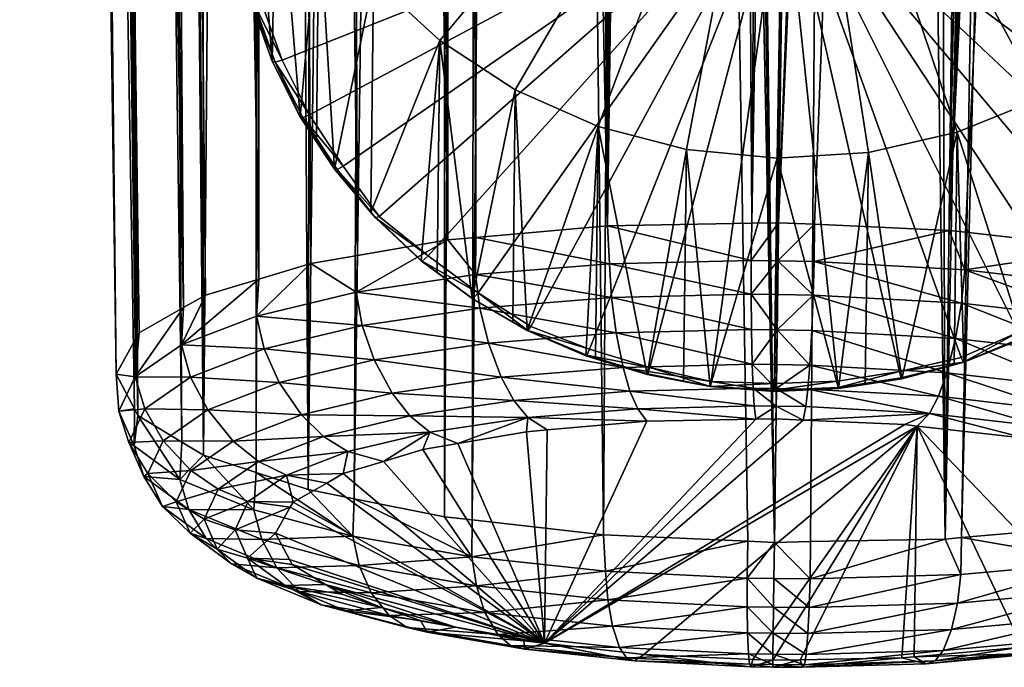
# Model space of a CAD drawing. Extents: x -0.021 to 0.061, y -0.146 to 0.036.
# Tile 1 of 256: x -0.014 to 0.004, y -0.146 to -0.134. Entities that reach past the tile are written whole.
import ezdxf

# ---------------------------------------------------------------- set-up
doc = ezdxf.new("R2010")
doc.units = 0
doc.layers.add('mesh', color=7, linetype='CONTINUOUS')

msp = doc.modelspace()

# ---------------------------------------------------------------- meshes
at = {"layer": 'mesh'}
mesh = msp.add_polyface(dxfattribs=at)
corners = [(-0.013658, -0.011865, 0.144223), (-0.011905, -0.139661, 0.175732), (-0.012262, -0.140297, 0.173163), (-0.010602, -0.138837, 0.179105), (-0.011887, -0.008769, 0.148608), (-0.009616, -0.13854, 0.180347), (-0.011009, -0.139067, 0.17816), (-0.011941, -0.008848, 0.148496), (-0.007786, -0.1381, 0.182207), (-0.008359, -0.006305, 0.152136), (-0.006106, -0.13781, 0.183455), (-0.008648, -0.138248, 0.181566), (-0.009436, -0.006844, 0.151359), (-0.009628, -0.00694, 0.151221), (-0.005591, -0.137765, 0.183661), (-0.005775, -0.005233, 0.15369), (-0.003148, -0.137552, 0.184642), (-0.006146, -0.00534, 0.153533), (-0.001292, -0.004284, 0.155106), (-0.000469, -0.137501, 0.184984), (0.005811, -0.00449, 0.154944), (0.003191, -0.137634, 0.184642), (0.000691, -0.137522, 0.184961), (0.008376, -0.138413, 0.181786), (0.012782, -0.007162, 0.151314), (0.008671, -0.138471, 0.181566), (0.006141, -0.137968, 0.183455), (0.012036, -0.006662, 0.152004), (0.014192, -0.008106, 0.150011), (0.010172, -0.138966, 0.179661), (0.011416, -0.139595, 0.1772), (0.016694, -0.011603, 0.14514), (0.011824, -0.13984, 0.176239), (0.010609, -0.13911, 0.179105), (0.016263, -0.010614, 0.146522), (0.015208, -0.009229, 0.148451), (0.017126, -0.012594, 0.143755), (0.01205, -0.140269, 0.174532), (0.012231, -0.140612, 0.173163), (0.016832, -0.015924, 0.139067), (0.012041, -0.140951, 0.171794), (0.006075, -0.143099, 0.162871), (0.008321, -0.142712, 0.16454), (0.009235, -0.022344, 0.129903), (0.00759, -0.022805, 0.129225), (-0.009615, -0.020451, 0.132223), (-0.010758, -0.019702, 0.133256), (-0.01064, -0.1418, 0.167221), (-0.007291, -0.021693, 0.130519), (-0.008472, -0.021201, 0.131189), (-0.008702, -0.142438, 0.16476), (-0.014049, -0.013719, 0.141609), (-0.011922, -0.140942, 0.170593), (-0.011855, -0.141069, 0.170087), (-0.013516, -0.011194, 0.145169), (-0.011835, -0.139536, 0.176239), (0.00174, -0.004068, 0.155465), (0.000023, -0.137492, 0.185047), (0.00349, -0.137668, 0.184521), (0.009575, -0.005546, 0.153528), (0.017274, -0.014121, 0.141611), (0.016659, -0.016628, 0.138074), (0.011804, -0.141374, 0.170087), (-0.001642, -0.023303, 0.128357), (-0.00203, -0.02327, 0.128396), (-0.000053, -0.143418, 0.161279), (-0.000545, -0.143396, 0.161342), (-0.002502, -0.023159, 0.128543)]
mesh.append_faces([[corners[k] for k in face] for face in [(0, 1, 2, 2), (3, 4, 5, 5), (6, 7, 3, 3), (8, 9, 10, 10), (11, 12, 8, 8), (5, 13, 11, 11), (14, 15, 16, 16), (10, 17, 14, 14), (16, 18, 19, 19), (20, 21, 22, 22), (23, 24, 25, 25), (26, 27, 23, 23), (25, 28, 29, 29), (30, 31, 32, 32), (33, 34, 30, 30), (29, 35, 33, 33), (32, 36, 37, 37), (38, 39, 40, 40), (41, 42, 43, 43), (43, 44, 41, 41), (45, 46, 47, 47), (48, 49, 50, 50), (51, 52, 53, 53), (51, 2, 52, 52), (54, 55, 1, 1), (54, 6, 55, 55), (19, 56, 57, 57), (58, 59, 26, 26), (20, 22, 57, 57), (21, 59, 58, 58), (37, 60, 38, 38), (40, 61, 62, 62), (63, 64, 65, 65), (66, 65, 67, 67)]])
mesh = msp.add_polyface(dxfattribs=at)
corners = [(-0.011855, -0.141069, 0.170087), (-0.013717, -0.015532, 0.139066), (-0.013842, -0.015267, 0.139436), (-0.013391, -0.01622, 0.138103), (-0.008359, -0.006305, 0.152136), (-0.007145, -0.005699, 0.153011), (-0.006106, -0.13781, 0.183455), (-0.011887, -0.008769, 0.148608), (-0.011448, -0.008413, 0.149116), (-0.009616, -0.13854, 0.180347), (-0.006812, -0.005532, 0.153251), (-0.003296, -0.004519, 0.154739), (-0.002342, -0.004407, 0.154913), (-0.003148, -0.137552, 0.184642), (-0.001292, -0.004284, 0.155106), (0.000387, -0.004087, 0.155413), (-0.000469, -0.137501, 0.184984), (0.008101, -0.005034, 0.154221), (0.008683, -0.005172, 0.154038), (0.003191, -0.137634, 0.184642), (0.010802, -0.006061, 0.152826), (0.011702, -0.006438, 0.152312), (0.006141, -0.137968, 0.183455), (0.009235, -0.022344, 0.129903), (0.008617, -0.142661, 0.16476), (0.009929, -0.022149, 0.130189), (0.010343, -0.021946, 0.130481), (0.003117, -0.143357, 0.161684), (0.004606, -0.023339, 0.128419), (0.002721, -0.023554, 0.128083), (0.005489, -0.023239, 0.128576), (0.003418, -0.143331, 0.161804), (0.006418, -0.023133, 0.128742), (0.006075, -0.143099, 0.162871), (0.00759, -0.022805, 0.129225), (-0.007844, -0.142609, 0.164119), (-0.00621, -0.022143, 0.129906), (-0.007291, -0.021693, 0.130519), (-0.006172, -0.142942, 0.162871), (-0.005391, -0.022484, 0.129441), (-0.005659, -0.143, 0.162665), (-0.004612, -0.022666, 0.129199), (-0.003222, -0.143276, 0.161684), (-0.002502, -0.023159, 0.128543), (-0.009662, -0.142122, 0.165979), (-0.00941, -0.020586, 0.132037), (-0.009615, -0.020451, 0.132223), (-0.008702, -0.142438, 0.16476), (-0.008472, -0.021201, 0.131189), (-0.012875, -0.017311, 0.13658), (-0.012726, -0.017627, 0.136138), (-0.011041, -0.141559, 0.168166), (-0.011842, -0.018558, 0.134844), (-0.01064, -0.1418, 0.167221), (-0.011462, -0.018959, 0.134287), (-0.010758, -0.019702, 0.133256), (-0.014049, -0.013719, 0.141609), (-0.013658, -0.011865, 0.144223), (-0.012262, -0.140297, 0.173163), (-0.013516, -0.011194, 0.145169), (-0.011905, -0.139661, 0.175732), (-0.012782, -0.010091, 0.146733), (-0.011009, -0.139067, 0.17816), (0.009575, -0.005546, 0.153528), (0.001488, -0.023569, 0.128039), (-0.000053, -0.143418, 0.161279), (-0.00203, -0.02327, 0.128396), (-0.001642, -0.023303, 0.128357)]
mesh.append_faces([[corners[k] for k in face] for face in [(0, 1, 2, 2), (3, 1, 0, 0), (4, 5, 6, 6), (7, 8, 9, 9), (5, 10, 6, 6), (11, 12, 13, 13), (14, 15, 16, 16), (17, 18, 19, 19), (20, 21, 22, 22), (23, 24, 25, 25), (24, 26, 25, 25), (27, 28, 29, 29), (27, 30, 28, 28), (31, 32, 30, 30), (33, 34, 32, 32), (35, 36, 37, 37), (38, 39, 36, 36), (40, 41, 39, 39), (42, 43, 41, 41), (44, 45, 46, 46), (47, 48, 45, 45), (0, 49, 3, 3), (0, 50, 49, 49), (51, 52, 50, 50), (53, 54, 52, 52), (55, 54, 53, 53), (0, 2, 56, 56), (57, 58, 56, 56), (59, 60, 57, 57), (59, 61, 62, 62), (18, 63, 19, 19), (64, 27, 29, 29), (65, 66, 43, 43), (67, 65, 64, 64)]])
mesh = msp.add_polyface(dxfattribs=at)
corners = [(0.001522, -0.023486, -0.00013), (-0.001054, -0.023452, -0.00013), (-0.000834, -0.023506, -0.000126), (0.003885, -0.023564, -0.000126), (0.004007, -0.023519, -0.00013), (-0.010602, -0.138837, 0.179105), (-0.011941, -0.008848, 0.148496), (-0.011887, -0.008769, 0.148608), (-0.011009, -0.139067, 0.17816), (-0.012782, -0.010091, 0.146733), (-0.007786, -0.1381, 0.182207), (-0.009436, -0.006844, 0.151359), (-0.008359, -0.006305, 0.152136), (-0.008648, -0.138248, 0.181566), (-0.009628, -0.00694, 0.151221), (-0.009616, -0.13854, 0.180347), (-0.011448, -0.008413, 0.149116), (-0.003148, -0.137552, 0.184642), (-0.004338, -0.004819, 0.154298), (-0.003296, -0.004519, 0.154739), (-0.005775, -0.005233, 0.15369), (-0.005591, -0.137765, 0.183661), (-0.006146, -0.00534, 0.153533), (-0.006106, -0.13781, 0.183455), (-0.006812, -0.005532, 0.153251), (-0.002342, -0.004407, 0.154913), (-0.001292, -0.004284, 0.155106), (0.008101, -0.005034, 0.154221), (0.003191, -0.137634, 0.184642), (0.005811, -0.00449, 0.154944), (0.001519, -0.023773, 0.000037), (0.004692, -0.023738, 0.000132), (0.006263, -0.023613, 0.000073), (0.001721, -0.023643, 0.000133), (0.001523, -0.023636, 0.000133), (0.006261, -0.023582, -0.000053), (0.010988, -0.023102, 0.000085), (-0.003194, -0.023467, -0.000053), (-0.003199, -0.023484, 0.000133), (0.00152, -0.023631, -0.000112), (0.006252, -0.023448, -0.000126), (-0.003082, -0.023488, 0.000133), (-0.003182, -0.023333, -0.000126), (0.000023, -0.137492, 0.185047), (0.001891, -0.00408, 0.15545), (0.005089, -0.004352, 0.155125), (0.005307, -0.004371, 0.155103), (0.00174, -0.004068, 0.155465), (-0.000469, -0.137501, 0.184984), (0.000387, -0.004087, 0.155413)]
mesh.append_faces([[corners[k] for k in face] for face in [(0, 1, 2, 2), (3, 4, 0, 0), (5, 6, 7, 7), (8, 9, 6, 6), (10, 11, 12, 12), (13, 14, 11, 11), (15, 16, 14, 14), (17, 18, 19, 19), (17, 20, 18, 18), (21, 22, 20, 20), (23, 24, 22, 22), (17, 25, 26, 26), (27, 28, 29, 29), (30, 31, 32, 32), (30, 33, 31, 31), (34, 33, 30, 30), (32, 35, 30, 30), (36, 35, 32, 32), (37, 38, 30, 30), (35, 3, 39, 39), (40, 3, 35, 35), (39, 0, 2, 2), (3, 0, 39, 39), (40, 4, 3, 3), (30, 41, 34, 34), (30, 38, 41, 41), (39, 30, 35, 35), (42, 30, 39, 39), (42, 37, 30, 30), (43, 44, 45, 45), (46, 43, 45, 45), (29, 43, 46, 46), (43, 47, 44, 44), (48, 49, 47, 47)]])
mesh = msp.add_polyface(dxfattribs=at)
corners = [(0.011391, -0.141608, 0.169126), (0.015023, -0.018936, 0.134799), (0.010571, -0.142073, 0.167221), (0.011804, -0.141374, 0.170087), (0.015935, -0.01766, 0.136609), (0.009235, -0.022344, 0.129903), (0.008321, -0.142712, 0.16454), (0.008617, -0.142661, 0.16476), (0.01013, -0.142206, 0.166665), (0.0125, -0.020889, 0.132007), (0.012736, -0.020773, 0.132174), (0.003418, -0.143331, 0.161804), (0.005489, -0.023239, 0.128576), (0.003117, -0.143357, 0.161684), (0.006075, -0.143099, 0.162871), (0.006418, -0.023133, 0.128742), (-0.007844, -0.142609, 0.164119), (-0.007291, -0.021693, 0.130519), (-0.008702, -0.142438, 0.16476), (-0.006172, -0.142942, 0.162871), (-0.00621, -0.022143, 0.129906), (-0.005659, -0.143, 0.162665), (-0.005391, -0.022484, 0.129441), (-0.003222, -0.143276, 0.161684), (-0.004612, -0.022666, 0.129199), (-0.000545, -0.143396, 0.161342), (-0.002502, -0.023159, 0.128543), (-0.009662, -0.142122, 0.165979), (-0.009615, -0.020451, 0.132223), (-0.01064, -0.1418, 0.167221), (-0.00941, -0.020586, 0.132037), (-0.011041, -0.141559, 0.168166), (-0.012726, -0.017627, 0.136138), (-0.011855, -0.141069, 0.170087), (-0.011842, -0.018558, 0.134844), (0.000165, -0.12642, 0.171638), (-0.00136, -0.116652, 0.168934), (0.000329, -0.116544, 0.168898), (0.002014, -0.116707, 0.168937), (0.003648, -0.117134, 0.16905), (0.005187, -0.117814, 0.169233), (-0.003007, -0.117025, 0.169044), (-0.004568, -0.117655, 0.169224), (0.001488, -0.023569, 0.128039), (0.000615, -0.143405, 0.161364), (-0.000053, -0.143418, 0.161279), (-0.000917, -0.12091, 0.153344), (-0.002094, -0.12109, 0.153398), (-0.003241, -0.121401, 0.153488), (-0.00306, -0.121352, 0.153474), (-0.006, -0.118524, 0.16947), (-0.005385, -0.122395, 0.153771), (0.005879, -0.122579, 0.153782), (0.00659, -0.11873, 0.169482), (0.003769, -0.121516, 0.153495), (0.002633, -0.121167, 0.153402), (0.001462, -0.120949, 0.153346), (0.000274, -0.120883, 0.153278)]
mesh.append_faces([[corners[k] for k in face] for face in [(0, 1, 2, 2), (3, 4, 0, 0), (5, 6, 7, 7), (8, 9, 7, 7), (2, 10, 8, 8), (11, 12, 13, 13), (14, 15, 11, 11), (16, 17, 18, 18), (19, 20, 16, 16), (21, 22, 19, 19), (23, 24, 21, 21), (25, 26, 23, 23), (27, 28, 29, 29), (18, 30, 27, 27), (31, 32, 33, 33), (29, 34, 31, 31), (35, 36, 37, 37), (38, 35, 37, 37), (35, 39, 40, 40), (35, 41, 36, 36), (35, 42, 41, 41), (43, 44, 13, 13), (43, 45, 44, 44), (37, 36, 46, 46), (41, 47, 36, 36), (48, 41, 42, 42), (49, 47, 41, 41), (50, 51, 42, 42), (52, 53, 40, 40), (39, 54, 40, 40), (38, 55, 39, 39), (37, 56, 38, 38), (37, 57, 56, 56), (46, 57, 37, 37)]])
mesh = msp.add_polyface(dxfattribs=at)
corners = [(0.000165, -0.12642, 0.171638), (0.010392, -0.125772, 0.171421), (0.010365, -0.127403, 0.171874), (0.009485, -0.130541, 0.172747), (0.008655, -0.131962, 0.173144), (0.01006, -0.129007, 0.17232), (0.006331, -0.134317, 0.173805), (0.004899, -0.135186, 0.174051), (0.007594, -0.133232, 0.1735), (0.003338, -0.135815, 0.174232), (0.00953, -0.12704, 0.154859), (0.008892, -0.126093, 0.154538), (0.0094, -0.127107, 0.154818), (0.009016, -0.126011, 0.154576), (0.009067, -0.125946, 0.154704), (0.009918, -0.12812, 0.155157), (0.009782, -0.128172, 0.155112), (0.009975, -0.128067, 0.155289), (0.009585, -0.126981, 0.15499), (0.008265, -0.125141, 0.154277), (0.00838, -0.125046, 0.154311), (0.008765, -0.125486, 0.154578), (0.008428, -0.124975, 0.154438), (0.008903, -0.135822, 0.157444), (0.009426, -0.134857, 0.157174), (0.009617, -0.122607, 0.170546), (0.001435, -0.121193, 0.153206), (0.00027, -0.121109, 0.153187), (0.000109, -0.130792, 0.155873), (0.010131, -0.131519, 0.156039), (0.01015, -0.130393, 0.155726), (0.009977, -0.132635, 0.156349), (0.009689, -0.133726, 0.156652), (0.010033, -0.129272, 0.155416), (0.007567, -0.124231, 0.154034), (0.006691, -0.12348, 0.153821), (0.004763, -0.122212, 0.153477), (0.003697, -0.121749, 0.153352)]
mesh.append_faces([[corners[k] for k in face] for face in [(0, 1, 2, 2), (0, 3, 4, 4), (0, 5, 3, 3), (2, 5, 0, 0), (0, 6, 7, 7), (0, 8, 6, 6), (4, 8, 0, 0), (7, 9, 0, 0), (10, 11, 12, 12), (10, 13, 11, 11), (10, 14, 13, 13), (15, 12, 16, 16), (15, 10, 12, 12), (17, 10, 15, 15), (17, 18, 10, 10), (10, 18, 14, 14), (13, 19, 11, 11), (14, 20, 13, 13), (21, 22, 14, 14), (3, 23, 4, 4), (5, 24, 3, 3), (25, 14, 18, 18), (26, 27, 28, 28), (28, 29, 30, 30), (28, 31, 29, 29), (32, 31, 28, 28), (28, 16, 12, 12), (28, 33, 16, 16), (30, 33, 28, 28), (28, 19, 34, 34), (28, 11, 19, 19), (12, 11, 28, 28), (34, 35, 28, 28), (36, 37, 28, 28)]])
mesh = msp.add_polyface(dxfattribs=at)
corners = [(0.000109, -0.130792, 0.155873), (-0.008513, -0.125808, 0.154521), (-0.009054, -0.126806, 0.1548), (0.000165, -0.12642, 0.171638), (-0.003318, -0.135707, 0.174225), (-0.004857, -0.135026, 0.174042), (0.000001, -0.136296, 0.174377), (-0.001684, -0.136134, 0.174338), (-0.007486, -0.132986, 0.173486), (-0.008504, -0.131682, 0.173128), (-0.006259, -0.134111, 0.173793), (-0.00981, -0.128682, 0.1723), (-0.010062, -0.127069, 0.171854), (-0.009286, -0.130234, 0.172729), (-0.010035, -0.125438, 0.171402), (-0.009183, -0.126734, 0.154841), (-0.008684, -0.125655, 0.154687), (-0.009207, -0.126619, 0.154956), (-0.008634, -0.125722, 0.154559), (-0.009471, -0.127857, 0.155093), (-0.009606, -0.1278, 0.155139), (-0.009661, -0.127745, 0.15527), (-0.009759, -0.128949, 0.155397), (-0.009898, -0.128907, 0.155446), (-0.009366, -0.134496, 0.157141), (-0.009755, -0.13341, 0.156841), (-0.008848, -0.135531, 0.157426), (-0.002052, -0.121332, 0.153257), (-0.003177, -0.121637, 0.153346), (-0.00709, -0.124027, 0.154023), (-0.007855, -0.124878, 0.154261), (-0.005278, -0.122611, 0.153623), (-0.006227, -0.123269, 0.153809), (-0.009913, -0.130065, 0.155707), (-0.009932, -0.131191, 0.156019), (-0.009815, -0.132312, 0.156329), (-0.009564, -0.133412, 0.156634), (-0.009182, -0.134476, 0.156927), (-0.008674, -0.135491, 0.157207)]
mesh.append_faces([[corners[k] for k in face] for face in [(0, 1, 2, 2), (3, 4, 5, 5), (6, 7, 3, 3), (3, 8, 9, 9), (3, 10, 8, 8), (5, 10, 3, 3), (3, 11, 12, 12), (3, 13, 11, 11), (9, 13, 3, 3), (12, 14, 3, 3), (15, 16, 17, 17), (15, 18, 16, 16), (2, 18, 15, 15), (2, 1, 18, 18), (15, 19, 2, 2), (15, 20, 19, 19), (17, 20, 15, 15), (17, 21, 20, 20), (20, 22, 19, 19), (21, 23, 20, 20), (11, 24, 25, 25), (13, 24, 11, 11), (9, 26, 13, 13), (27, 28, 0, 0), (0, 29, 30, 30), (31, 32, 0, 0), (0, 2, 19, 19), (30, 1, 0, 0), (0, 33, 34, 34), (0, 22, 33, 33), (19, 22, 0, 0), (0, 35, 36, 36), (34, 35, 0, 0), (37, 38, 0, 0)]])
mesh = msp.add_polyface(dxfattribs=at)
corners = [(-0.005591, -0.137765, 0.183661), (-0.005594, -0.138454, 0.183833), (-0.006106, -0.13781, 0.183455), (-0.003112, -0.138255, 0.184762), (-0.003148, -0.137552, 0.184642), (-0.000483, -0.138192, 0.185148), (-0.000469, -0.137501, 0.184984), (-0.000483, -0.138816, 0.185104), (-0.003071, -0.138877, 0.184725), (-0.005513, -0.139074, 0.18381), (-0.007811, -0.138782, 0.182404), (0.000165, -0.12642, 0.171638), (-0.001684, -0.136134, 0.174338), (-0.003318, -0.135707, 0.174225), (0.000023, -0.137492, 0.185047), (0.000014, -0.138196, 0.185158), (0.000006, -0.13882, 0.185114), (-0.006587, -0.138203, 0.158056), (-0.005547, -0.138792, 0.158111), (-0.006473, -0.138104, 0.157924), (-0.005644, -0.138903, 0.158246), (-0.006604, -0.138196, 0.158157), (-0.006306, -0.138418, 0.158218), (-0.005659, -0.138898, 0.158348), (-0.006259, -0.134111, 0.173793), (-0.004857, -0.135026, 0.174042), (-0.004637, -0.139489, 0.158509), (-0.004906, -0.139333, 0.158467), (-0.002414, -0.140309, 0.158728), (0.000001, -0.136296, 0.174377), (-0.001243, -0.140528, 0.158785), (0.000109, -0.130792, 0.155873), (-0.008047, -0.136442, 0.157469), (-0.007384, -0.137375, 0.157753), (-0.008674, -0.135491, 0.157207), (-0.004569, -0.139414, 0.158287), (-0.002365, -0.140176, 0.158484), (-0.001224, -0.140438, 0.158559), (-0.003479, -0.139835, 0.158393), (-0.000052, -0.140475, 0.158558)]
mesh.append_faces([[corners[k] for k in face] for face in [(0, 1, 2, 2), (0, 3, 1, 1), (4, 3, 0, 0), (4, 5, 3, 3), (6, 5, 4, 4), (7, 3, 5, 5), (8, 3, 7, 7), (8, 1, 3, 3), (9, 10, 1, 1), (11, 12, 13, 13), (14, 5, 6, 6), (14, 15, 5, 5), (7, 15, 16, 16), (7, 5, 15, 15), (17, 18, 19, 19), (17, 20, 18, 18), (21, 20, 17, 17), (22, 23, 21, 21), (24, 23, 22, 22), (25, 23, 24, 24), (26, 25, 13, 13), (27, 25, 26, 26), (27, 23, 25, 25), (12, 28, 13, 13), (29, 30, 12, 12), (31, 32, 33, 33), (31, 34, 32, 32), (31, 18, 35, 35), (31, 19, 18, 18), (33, 19, 31, 31), (31, 36, 37, 37), (31, 38, 36, 36), (35, 38, 31, 31), (37, 39, 31, 31)]])
mesh = msp.add_polyface(dxfattribs=at)
corners = [(0.003191, -0.137634, 0.184642), (0.000687, -0.138209, 0.18514), (0.000691, -0.137522, 0.184961), (0.003478, -0.138363, 0.184669), (0.006141, -0.137968, 0.183455), (0.00608, -0.138666, 0.183585), (0.00349, -0.137668, 0.184521), (0.003416, -0.138984, 0.184634), (0.000669, -0.138833, 0.185097), (0.000165, -0.12642, 0.171638), (0.00169, -0.136189, 0.174341), (0.000001, -0.136296, 0.174377), (0.003338, -0.135815, 0.174232), (0.000014, -0.138196, 0.185158), (0.000006, -0.13882, 0.185114), (0.000023, -0.137492, 0.185047), (0.006572, -0.138412, 0.15817), (0.005604, -0.139082, 0.158359), (0.006266, -0.138623, 0.15823), (0.006554, -0.138418, 0.158068), (0.006477, -0.138352, 0.157953), (0.005496, -0.138972, 0.158122), (0.001136, -0.140567, 0.158787), (0.002313, -0.140387, 0.158733), (0.001632, -0.140491, 0.158764), (0.004899, -0.135186, 0.174051), (0.004563, -0.139639, 0.158518), (0.004837, -0.139492, 0.158476), (0.006331, -0.134317, 0.173805), (0.000109, -0.130792, 0.155873), (0.001116, -0.140429, 0.158541), (0.00227, -0.140252, 0.158488), (-0.000052, -0.140475, 0.158558), (0.004475, -0.139519, 0.158277), (0.003412, -0.139993, 0.158419), (0.007308, -0.137556, 0.157723), (0.008073, -0.136706, 0.157484), (0.008731, -0.135776, 0.157224)]
mesh.append_faces([[corners[k] for k in face] for face in [(0, 1, 2, 2), (3, 4, 5, 5), (6, 4, 3, 3), (3, 0, 6, 6), (3, 1, 0, 0), (7, 1, 3, 3), (7, 8, 1, 1), (9, 10, 11, 11), (9, 12, 10, 10), (8, 13, 1, 1), (14, 13, 8, 8), (2, 13, 15, 15), (2, 1, 13, 13), (16, 17, 18, 18), (19, 17, 16, 16), (20, 21, 19, 19), (10, 22, 11, 11), (23, 10, 12, 12), (24, 22, 10, 10), (25, 26, 12, 12), (25, 27, 26, 26), (25, 17, 27, 27), (28, 17, 25, 25), (18, 28, 16, 16), (18, 17, 28, 28), (29, 30, 31, 31), (29, 32, 30, 30), (29, 33, 21, 21), (29, 34, 33, 33), (31, 34, 29, 29), (29, 35, 36, 36), (29, 20, 35, 35), (21, 20, 29, 29), (36, 37, 29, 29)]])
mesh = msp.add_polyface(dxfattribs=at)
corners = [(-0.008648, -0.138248, 0.181566), (-0.009658, -0.139222, 0.180544), (-0.009616, -0.13854, 0.180347), (-0.007786, -0.1381, 0.182207), (-0.007811, -0.138782, 0.182404), (-0.006106, -0.13781, 0.183455), (-0.005594, -0.138454, 0.183833), (-0.009312, -0.134513, 0.156999), (-0.008674, -0.135491, 0.157207), (-0.009182, -0.134476, 0.156927), (-0.008797, -0.135542, 0.157282), (-0.008848, -0.135531, 0.157426), (-0.0097, -0.133433, 0.156701), (-0.009564, -0.133412, 0.156634), (-0.009755, -0.13341, 0.156841), (-0.009366, -0.134496, 0.157141), (-0.008047, -0.136442, 0.157469), (-0.008162, -0.136506, 0.157548), (-0.008209, -0.136501, 0.157693), (-0.008545, -0.135991, 0.157553), (-0.007453, -0.137403, 0.157887), (-0.007537, -0.1373, 0.157912), (-0.007384, -0.137375, 0.157753), (-0.006473, -0.138104, 0.157924), (-0.006587, -0.138203, 0.158056), (-0.006604, -0.138196, 0.158157), (-0.009286, -0.130234, 0.172729), (-0.008504, -0.131682, 0.173128), (-0.007486, -0.132986, 0.173486), (-0.006259, -0.134111, 0.173793), (-0.006306, -0.138418, 0.158218), (0.000109, -0.130792, 0.155873)]
mesh.append_faces([[corners[k] for k in face] for face in [(0, 1, 2, 2), (3, 4, 0, 0), (5, 4, 3, 3), (5, 6, 4, 4), (7, 8, 9, 9), (7, 10, 8, 8), (7, 11, 10, 10), (12, 9, 13, 13), (12, 7, 9, 9), (14, 7, 12, 12), (14, 15, 7, 7), (7, 15, 11, 11), (10, 16, 8, 8), (10, 17, 16, 16), (11, 17, 10, 10), (11, 18, 17, 17), (19, 18, 11, 11), (20, 18, 21, 21), (20, 17, 18, 18), (22, 17, 20, 20), (22, 16, 17, 17), (20, 23, 22, 22), (20, 24, 23, 23), (20, 25, 24, 24), (21, 25, 20, 20), (26, 11, 15, 15), (27, 19, 11, 11), (27, 18, 19, 19), (28, 18, 27, 27), (21, 29, 25, 25), (21, 28, 29, 29), (21, 18, 28, 28), (29, 30, 25, 25), (31, 13, 9, 9)]])
mesh = msp.add_polyface(dxfattribs=at)
corners = [(0.006141, -0.137968, 0.183455), (0.008376, -0.138413, 0.181786), (0.00608, -0.138666, 0.183585), (0.007409, -0.137636, 0.157805), (0.008073, -0.136706, 0.157484), (0.007308, -0.137556, 0.157723), (0.008185, -0.136774, 0.157563), (0.008232, -0.13677, 0.157709), (0.006554, -0.138418, 0.158068), (0.006477, -0.138352, 0.157953), (0.006572, -0.138412, 0.15817), (0.007452, -0.137638, 0.157952), (0.008903, -0.135822, 0.157444), (0.008585, -0.136271, 0.157569), (0.008852, -0.13583, 0.157299), (0.008731, -0.135776, 0.157224), (0.00943, -0.13482, 0.15706), (0.009426, -0.134857, 0.157174), (0.009319, -0.134797, 0.156957), (0.009689, -0.133726, 0.156652), (0.009824, -0.133752, 0.15672), (0.009881, -0.133731, 0.15686), (0.009977, -0.132635, 0.156349), (0.010116, -0.132645, 0.156412), (0.009989, -0.133321, 0.156746), (0.010174, -0.132618, 0.156551), (0.007594, -0.133232, 0.1735), (0.006331, -0.134317, 0.173805), (0.008655, -0.131962, 0.173144), (0.009485, -0.130541, 0.172747), (0.000109, -0.130792, 0.155873)]
mesh.append_faces([[corners[k] for k in face] for face in [(0, 1, 2, 2), (3, 4, 5, 5), (3, 6, 4, 4), (3, 7, 6, 6), (8, 5, 9, 9), (8, 3, 5, 5), (10, 3, 8, 8), (10, 11, 3, 3), (3, 11, 7, 7), (12, 7, 13, 13), (12, 6, 7, 7), (14, 6, 12, 12), (14, 4, 6, 6), (15, 4, 14, 14), (16, 12, 17, 17), (16, 14, 12, 12), (18, 14, 16, 16), (18, 15, 14, 14), (16, 19, 18, 18), (16, 20, 19, 19), (16, 21, 20, 20), (17, 21, 16, 16), (20, 22, 19, 19), (21, 23, 20, 20), (24, 25, 21, 21), (10, 26, 11, 11), (10, 27, 26, 26), (26, 7, 11, 11), (28, 7, 26, 26), (28, 13, 7, 7), (28, 12, 13, 13), (29, 17, 12, 12), (30, 18, 19, 19), (30, 15, 18, 18)]])
mesh = msp.add_polyface(dxfattribs=at)
corners = [(-0.004264, -0.141334, 0.181817), (-0.004625, -0.141104, 0.182493), (-0.002419, -0.141173, 0.182558), (-0.005921, -0.141587, 0.180719), (-0.006445, -0.141373, 0.18132), (-0.004652, -0.141368, 0.181661), (-0.002587, -0.14094, 0.183256), (-0.004887, -0.140787, 0.182945), (-0.002731, -0.140614, 0.183752), (-0.006812, -0.141072, 0.181704), (-0.005121, -0.140356, 0.183315), (-0.002859, -0.140174, 0.184161), (-0.007141, -0.140655, 0.182013), (-0.005356, -0.139723, 0.183642), (-0.002987, -0.139533, 0.18453), (-0.007473, -0.140036, 0.182278), (-0.005513, -0.139074, 0.18381), (-0.003071, -0.138877, 0.184725), (-0.007696, -0.139397, 0.182404), (-0.005594, -0.138454, 0.183833), (-0.006604, -0.138196, 0.158157), (-0.005659, -0.138898, 0.158348), (-0.005644, -0.138903, 0.158246), (-0.004637, -0.139489, 0.158509), (-0.004906, -0.139333, 0.158467), (-0.004625, -0.139492, 0.158406), (-0.005547, -0.138792, 0.158111), (-0.004569, -0.139414, 0.158287), (-0.003479, -0.139835, 0.158393), (-0.003529, -0.139946, 0.158485), (-0.00355, -0.139961, 0.158636), (-0.0024, -0.140293, 0.158577), (-0.003318, -0.135707, 0.174225), (-0.003371, -0.140016, 0.158651)]
mesh.append_faces([[corners[k] for k in face] for face in [(0, 1, 2, 2), (1, 3, 4, 4), (1, 5, 3, 3), (0, 5, 1, 1), (6, 7, 8, 8), (1, 7, 6, 6), (1, 9, 7, 7), (4, 9, 1, 1), (8, 10, 11, 11), (7, 10, 8, 8), (7, 12, 10, 10), (9, 12, 7, 7), (11, 13, 14, 14), (10, 13, 11, 11), (10, 15, 13, 13), (12, 15, 10, 10), (14, 16, 17, 17), (13, 16, 14, 14), (13, 18, 16, 16), (15, 18, 13, 13), (16, 19, 17, 17), (20, 21, 22, 22), (23, 21, 24, 24), (25, 21, 23, 23), (25, 22, 21, 21), (25, 26, 22, 22), (27, 26, 25, 25), (25, 28, 27, 27), (25, 29, 28, 28), (23, 29, 25, 25), (23, 30, 29, 29), (30, 31, 29, 29), (23, 32, 30, 30), (32, 33, 30, 30)]])
mesh = msp.add_polyface(dxfattribs=at)
corners = [(-0.000396, -0.141135, 0.182816), (-0.002587, -0.14094, 0.183256), (-0.000429, -0.140888, 0.183573), (-0.002419, -0.141173, 0.182558), (-0.004625, -0.141104, 0.182493), (-0.002731, -0.140614, 0.183752), (-0.000448, -0.14056, 0.184087), (-0.002859, -0.140174, 0.184161), (-0.000463, -0.140117, 0.184513), (-0.002987, -0.139533, 0.18453), (-0.000477, -0.139473, 0.184898), (-0.003071, -0.138877, 0.184725), (-0.000483, -0.138816, 0.185104), (-0.000021, -0.140892, 0.183581), (-0.000024, -0.141128, 0.182864), (-0.000017, -0.140563, 0.184095), (-0.000003, -0.139477, 0.184907), (-0.003529, -0.139946, 0.158485), (-0.002365, -0.140176, 0.158484), (-0.003479, -0.139835, 0.158393), (-0.0024, -0.140293, 0.158577), (-0.00355, -0.139961, 0.158636), (-0.002414, -0.140309, 0.158728), (-0.003371, -0.140016, 0.158651), (-0.001243, -0.140528, 0.158785), (-0.001736, -0.140436, 0.158761), (-0.00124, -0.140529, 0.158681), (-0.001224, -0.140438, 0.158559), (-0.000052, -0.140475, 0.158558), (-0.000054, -0.140596, 0.158653), (-0.000055, -0.140622, 0.158753), (-0.003318, -0.135707, 0.174225), (-0.001684, -0.136134, 0.174338), (0.000001, -0.136296, 0.174377)]
mesh.append_faces([[corners[k] for k in face] for face in [(0, 1, 2, 2), (3, 1, 0, 0), (3, 4, 1, 1), (2, 5, 6, 6), (1, 5, 2, 2), (6, 7, 8, 8), (5, 7, 6, 6), (8, 9, 10, 10), (7, 9, 8, 8), (10, 11, 12, 12), (9, 11, 10, 10), (13, 14, 0, 0), (0, 2, 13, 13), (2, 6, 13, 13), (6, 8, 15, 15), (8, 10, 16, 16), (10, 12, 16, 16), (17, 18, 19, 19), (17, 20, 18, 18), (21, 22, 20, 20), (23, 22, 21, 21), (24, 22, 25, 25), (26, 22, 24, 24), (26, 20, 22, 22), (26, 18, 20, 20), (27, 18, 26, 26), (26, 28, 27, 27), (26, 29, 28, 28), (24, 29, 26, 26), (24, 30, 29, 29), (31, 22, 23, 23), (32, 25, 22, 22), (32, 24, 25, 25), (33, 30, 24, 24)]])
mesh = msp.add_polyface(dxfattribs=at)
corners = [(0.005516, -0.140549, 0.183089), (0.007223, -0.141352, 0.181307), (0.005251, -0.140971, 0.18273), (0.005788, -0.139926, 0.183406), (0.007585, -0.140948, 0.181596), (0.005976, -0.139282, 0.183567), (0.007956, -0.140344, 0.181842), (0.002992, -0.140708, 0.183671), (0.004959, -0.141278, 0.18229), (0.002823, -0.141028, 0.18318), (0.003146, -0.140273, 0.184077), (0.003305, -0.139636, 0.184441), (0.003416, -0.138984, 0.184634), (0.003478, -0.138363, 0.184669), (0.00608, -0.138666, 0.183585), (0.000669, -0.138833, 0.185097), (0.00064, -0.139489, 0.18489), (0.003461, -0.140076, 0.158643), (0.002313, -0.140387, 0.158733), (0.00328, -0.140125, 0.158657), (0.003452, -0.140078, 0.15854), (0.0023, -0.140369, 0.158581), (0.00227, -0.140252, 0.158488), (0.003412, -0.139993, 0.158419), (0.004475, -0.139519, 0.158277), (0.004537, -0.139626, 0.158367), (0.004563, -0.139639, 0.158518), (0.005496, -0.138972, 0.158122), (0.00559, -0.139087, 0.158257), (0.005604, -0.139082, 0.158359), (0.004837, -0.139492, 0.158476), (0.006554, -0.138418, 0.158068), (0.003338, -0.135815, 0.174232)]
mesh.append_faces([[corners[k] for k in face] for face in [(0, 1, 2, 2), (3, 4, 0, 0), (5, 6, 3, 3), (7, 8, 9, 9), (7, 2, 8, 8), (10, 2, 7, 7), (10, 0, 2, 2), (11, 0, 10, 10), (11, 3, 0, 0), (12, 3, 11, 11), (12, 5, 3, 3), (13, 5, 12, 12), (13, 14, 5, 5), (11, 15, 12, 12), (10, 16, 11, 11), (17, 18, 19, 19), (20, 18, 17, 17), (20, 21, 18, 18), (20, 22, 21, 21), (23, 22, 20, 20), (20, 24, 23, 23), (20, 25, 24, 24), (17, 25, 20, 20), (17, 26, 25, 25), (25, 27, 24, 24), (25, 28, 27, 27), (26, 28, 25, 25), (26, 29, 28, 28), (30, 29, 26, 26), (31, 28, 29, 29), (31, 27, 28, 28), (18, 32, 19, 19), (32, 17, 19, 19), (32, 26, 17, 17)]])
mesh = msp.add_polyface(dxfattribs=at)
corners = [(0.002823, -0.141028, 0.18318), (0.002595, -0.141261, 0.182467), (0.002369, -0.141235, 0.182558), (0.00048, -0.14115, 0.182799), (0.003305, -0.139636, 0.184441), (0.00064, -0.139489, 0.18489), (0.000669, -0.138833, 0.185097), (0.003146, -0.140273, 0.184077), (0.000603, -0.140133, 0.184505), (0.002992, -0.140708, 0.183671), (0.000568, -0.140575, 0.18408), (0.000532, -0.140902, 0.183566), (-0.000017, -0.140563, 0.184095), (-0.000024, -0.141128, 0.182864), (-0.000021, -0.140892, 0.183581), (-0.000011, -0.140121, 0.184522), (-0.000003, -0.139477, 0.184907), (0.000006, -0.13882, 0.185114), (-0.000483, -0.138816, 0.185104), (-0.000463, -0.140117, 0.184513), (-0.000448, -0.14056, 0.184087), (-0.000054, -0.140596, 0.158653), (0.001116, -0.140429, 0.158541), (-0.000052, -0.140475, 0.158558), (0.00113, -0.140549, 0.158635), (-0.000055, -0.140622, 0.158753), (0.001136, -0.140567, 0.158787), (0.00227, -0.140252, 0.158488), (0.0023, -0.140369, 0.158581), (0.002313, -0.140387, 0.158733), (0.001632, -0.140491, 0.158764), (0.000001, -0.136296, 0.174377), (0.00169, -0.136189, 0.174341)]
mesh.append_faces([[corners[k] for k in face] for face in [(0, 1, 2, 2), (3, 0, 2, 2), (4, 5, 6, 6), (7, 8, 5, 5), (9, 8, 7, 7), (9, 10, 8, 8), (0, 10, 9, 9), (0, 11, 10, 10), (3, 11, 0, 0), (8, 10, 12, 12), (3, 13, 14, 14), (11, 12, 10, 10), (14, 12, 11, 11), (8, 15, 16, 16), (12, 15, 8, 8), (16, 5, 8, 8), (16, 6, 5, 5), (17, 6, 16, 16), (3, 14, 11, 11), (18, 17, 16, 16), (19, 15, 12, 12), (19, 16, 15, 15), (20, 12, 14, 14), (21, 22, 23, 23), (21, 24, 22, 22), (25, 24, 21, 21), (25, 26, 24, 24), (24, 27, 22, 22), (24, 28, 27, 27), (26, 28, 24, 24), (26, 29, 28, 28), (30, 29, 26, 26), (31, 26, 25, 25), (30, 32, 29, 29)]])
mesh = msp.add_polyface(dxfattribs=at)
corners = [(-0.01064, -0.1418, 0.167221), (-0.009704, -0.142817, 0.166126), (-0.009662, -0.142122, 0.165979), (-0.008648, -0.138248, 0.181566), (-0.007811, -0.138782, 0.182404), (-0.009658, -0.139222, 0.180544), (-0.007303, -0.141919, 0.179314), (-0.006445, -0.141373, 0.18132), (-0.006573, -0.141699, 0.180235), (-0.007961, -0.141734, 0.179793), (-0.008048, -0.142144, 0.178376), (-0.0091, -0.14217, 0.177984), (-0.008355, -0.142318, 0.177662), (-0.008979, -0.142671, 0.176211), (-0.009809, -0.142661, 0.17598), (-0.008416, -0.141454, 0.180088), (-0.006812, -0.141072, 0.181704), (-0.009621, -0.141916, 0.178175), (-0.010371, -0.142435, 0.176054), (-0.008823, -0.141056, 0.180318), (-0.007141, -0.140655, 0.182013), (-0.010088, -0.14154, 0.17831), (-0.010875, -0.142085, 0.176085), (-0.009236, -0.140456, 0.180502), (-0.007473, -0.140036, 0.182278), (-0.010561, -0.140964, 0.178399), (-0.009513, -0.13983, 0.180573), (-0.007696, -0.139397, 0.182404), (-0.010879, -0.140353, 0.178405), (-0.005513, -0.139074, 0.18381), (-0.011046, -0.139754, 0.17834)]
mesh.append_faces([[corners[k] for k in face] for face in [(0, 1, 2, 2), (3, 4, 5, 5), (6, 7, 8, 8), (6, 9, 7, 7), (10, 9, 6, 6), (10, 11, 9, 9), (12, 11, 10, 10), (13, 11, 12, 12), (13, 14, 11, 11), (7, 15, 16, 16), (9, 15, 7, 7), (9, 17, 15, 15), (11, 17, 9, 9), (11, 18, 17, 17), (14, 18, 11, 11), (16, 19, 20, 20), (15, 19, 16, 16), (15, 21, 19, 19), (17, 21, 15, 15), (17, 22, 21, 21), (18, 22, 17, 17), (20, 23, 24, 24), (19, 23, 20, 20), (19, 25, 23, 23), (21, 25, 19, 19), (24, 26, 27, 27), (23, 26, 24, 24), (23, 28, 26, 26), (25, 28, 23, 23), (27, 4, 29, 29), (27, 5, 4, 4), (26, 5, 27, 27), (26, 30, 5, 5), (28, 30, 26, 26)]])
mesh = msp.add_polyface(dxfattribs=at)
corners = [(-0.011046, -0.139754, 0.17834), (-0.011009, -0.139067, 0.17816), (-0.010602, -0.138837, 0.179105), (-0.01064, -0.1418, 0.167221), (-0.011078, -0.14225, 0.168329), (-0.009704, -0.142817, 0.166126), (-0.011041, -0.141559, 0.168166), (-0.011855, -0.141069, 0.170087), (-0.011926, -0.14163, 0.170771), (-0.011922, -0.140942, 0.170593), (-0.012208, -0.140987, 0.173335), (-0.012262, -0.140297, 0.173163), (-0.01191, -0.140352, 0.175898), (-0.011905, -0.139661, 0.175732), (-0.011835, -0.139536, 0.176239), (-0.009616, -0.13854, 0.180347), (-0.009658, -0.139222, 0.180544), (-0.010371, -0.142435, 0.176054), (-0.011147, -0.142664, 0.173749), (-0.010875, -0.142085, 0.176085), (-0.010088, -0.14154, 0.17831), (-0.011385, -0.141535, 0.176068), (-0.010561, -0.140964, 0.178399), (-0.01167, -0.142141, 0.173621), (-0.011729, -0.140941, 0.176002), (-0.010879, -0.140353, 0.178405), (-0.012023, -0.141566, 0.173478), (-0.011745, -0.142199, 0.170955), (-0.011401, -0.142755, 0.171173), (-0.010911, -0.142809, 0.168552)]
mesh.append_faces([[corners[k] for k in face] for face in [(0, 1, 2, 2), (3, 4, 5, 5), (6, 4, 3, 3), (7, 4, 6, 6), (7, 8, 4, 4), (9, 8, 7, 7), (9, 10, 8, 8), (11, 10, 9, 9), (11, 12, 10, 10), (13, 12, 11, 11), (12, 1, 0, 0), (12, 14, 1, 1), (13, 14, 12, 12), (15, 0, 2, 2), (15, 16, 0, 0), (17, 18, 19, 19), (20, 21, 22, 22), (19, 21, 20, 20), (19, 23, 21, 21), (18, 23, 19, 19), (22, 24, 25, 25), (21, 24, 22, 22), (21, 26, 24, 24), (23, 26, 21, 21), (23, 27, 26, 26), (28, 27, 23, 23), (25, 12, 0, 0), (24, 12, 25, 25), (24, 10, 12, 12), (26, 10, 24, 24), (26, 8, 10, 10), (27, 8, 26, 26), (27, 4, 8, 8), (29, 4, 27, 27)]])
mesh = msp.add_polyface(dxfattribs=at)
corners = [(0.002595, -0.141261, 0.182467), (-0.000453, -0.145587, 0.16496), (-0.002474, -0.145496, 0.165219), (-0.004315, -0.145288, 0.16596), (0.00048, -0.14115, 0.182799), (0.002369, -0.141235, 0.182558), (-0.000024, -0.141128, 0.182864), (-0.000396, -0.141135, 0.182816), (-0.002419, -0.141173, 0.182558), (-0.000545, -0.143396, 0.161342), (-0.003185, -0.143953, 0.161907), (-0.000559, -0.144083, 0.161522), (-0.003222, -0.143276, 0.161684), (-0.000491, -0.145724, 0.164177), (-0.000082, -0.145603, 0.164913), (-0.002647, -0.145617, 0.164494), (-0.000514, -0.145675, 0.16357), (-0.002795, -0.145562, 0.163904), (-0.000532, -0.145484, 0.162986), (-0.002926, -0.145366, 0.163337), (-0.000549, -0.145096, 0.162344), (-0.003057, -0.144972, 0.162712), (-0.00008, -0.145492, 0.162977), (-0.000558, -0.144613, 0.161853), (-0.003143, -0.144485, 0.162232), (-0.000069, -0.144622, 0.161843), (-0.000083, -0.145731, 0.164169), (-0.000083, -0.145683, 0.163561), (-0.000075, -0.145104, 0.162334), (-0.000062, -0.144091, 0.161512), (-0.000053, -0.143418, 0.161279)]
mesh.append_faces([[corners[k] for k in face] for face in [(0, 1, 2, 2), (3, 0, 2, 2), (4, 5, 3, 3), (3, 6, 4, 4), (3, 7, 6, 6), (8, 7, 3, 3), (9, 10, 11, 11), (12, 10, 9, 9), (13, 1, 14, 14), (13, 2, 1, 1), (15, 2, 13, 13), (15, 3, 2, 2), (15, 16, 17, 17), (13, 16, 15, 15), (17, 18, 19, 19), (16, 18, 17, 17), (19, 20, 21, 21), (18, 20, 19, 19), (18, 22, 20, 20), (21, 23, 24, 24), (20, 23, 21, 21), (24, 11, 10, 10), (23, 11, 24, 24), (23, 25, 11, 11), (14, 26, 13, 13), (26, 27, 16, 16), (22, 28, 20, 20), (11, 25, 29, 29), (9, 11, 30, 30), (13, 26, 16, 16), (16, 27, 18, 18), (27, 22, 18, 18), (20, 28, 23, 23), (28, 25, 23, 23)]])
mesh = msp.add_polyface(dxfattribs=at)
corners = [(0.00254, -0.145538, 0.16531), (0.004547, -0.145363, 0.166115), (0.004905, -0.145473, 0.16546), (0.006778, -0.145162, 0.166805), (0.006243, -0.14507, 0.167376), (0.004959, -0.141278, 0.18229), (0.006285, -0.141823, 0.180401), (0.004597, -0.141487, 0.181661), (0.006823, -0.141637, 0.180945), (0.005251, -0.140971, 0.18273), (0.003344, -0.144546, 0.162323), (0.003235, -0.145031, 0.1628), (0.005911, -0.144313, 0.16339), (0.002823, -0.141028, 0.18318), (0.002595, -0.141261, 0.182467), (0.006014, -0.143778, 0.163084), (0.003406, -0.144014, 0.162), (0.000594, -0.144626, 0.16186), (0.005456, -0.145206, 0.164409), (0.00308, -0.145422, 0.163422), (0.002929, -0.145616, 0.163985), (0.005725, -0.144805, 0.163835), (0.007903, -0.144443, 0.165399), (0.003418, -0.143331, 0.161804), (0.003117, -0.143357, 0.161684), (0.006075, -0.143099, 0.162871), (0.008157, -0.14394, 0.165003), (0.005194, -0.14541, 0.164926), (0.002764, -0.145668, 0.16457), (0.007535, -0.144861, 0.165902), (0.007175, -0.145081, 0.166349), (0.006508, -0.141867, 0.180235)]
mesh.append_faces([[corners[k] for k in face] for face in [(0, 1, 2, 2), (3, 1, 4, 4), (5, 6, 7, 7), (5, 8, 6, 6), (9, 8, 5, 5), (10, 11, 12, 12), (13, 7, 14, 14), (13, 5, 7, 7), (15, 10, 12, 12), (16, 10, 15, 15), (16, 17, 10, 10), (18, 19, 20, 20), (18, 21, 19, 19), (22, 21, 18, 18), (16, 23, 24, 24), (15, 23, 16, 16), (15, 25, 23, 23), (21, 11, 19, 19), (21, 12, 11, 11), (26, 12, 21, 21), (27, 20, 28, 28), (27, 18, 20, 20), (29, 18, 27, 27), (2, 28, 0, 0), (2, 27, 28, 28), (30, 27, 2, 2), (30, 29, 27, 27), (3, 2, 1, 1), (3, 30, 2, 2), (4, 6, 31, 31), (14, 1, 0, 0), (14, 4, 1, 1), (7, 4, 14, 14), (7, 6, 4, 4)]])
mesh = msp.add_polyface(dxfattribs=at)
corners = [(-0.004315, -0.145288, 0.16596), (-0.004264, -0.141334, 0.181817), (-0.002419, -0.141173, 0.182558), (-0.004652, -0.141368, 0.181661), (-0.005921, -0.141587, 0.180719), (-0.006573, -0.141699, 0.180235), (-0.007303, -0.141919, 0.179314), (-0.008355, -0.142318, 0.177662), (-0.008048, -0.142144, 0.178376), (-0.00838, -0.144199, 0.170115), (-0.008994, -0.14383, 0.171565), (-0.005965, -0.144993, 0.167058), (-0.004702, -0.145244, 0.166115), (-0.006445, -0.141373, 0.18132), (-0.003222, -0.143276, 0.161684), (-0.005662, -0.143689, 0.162836), (-0.003185, -0.143953, 0.161907), (-0.005659, -0.143, 0.162665), (-0.006172, -0.142942, 0.162871), (-0.00468, -0.145401, 0.165257), (-0.002647, -0.145617, 0.164494), (-0.006493, -0.145085, 0.16643), (-0.006613, -0.144864, 0.167542), (-0.004945, -0.145333, 0.164711), (-0.006863, -0.144999, 0.165952), (-0.002795, -0.145562, 0.163904), (-0.005182, -0.145126, 0.164184), (-0.007194, -0.144775, 0.165486), (-0.002926, -0.145366, 0.163337), (-0.005421, -0.14472, 0.163599), (-0.003057, -0.144972, 0.162712), (-0.00558, -0.144226, 0.163146), (-0.007528, -0.144353, 0.164963), (-0.003143, -0.144485, 0.162232)]
mesh.append_faces([[corners[k] for k in face] for face in [(0, 1, 2, 2), (0, 3, 1, 1), (0, 4, 3, 3), (5, 4, 0, 0), (0, 6, 5, 5), (7, 8, 0, 0), (9, 10, 0, 0), (11, 0, 12, 12), (11, 9, 0, 0), (13, 4, 5, 5), (14, 15, 16, 16), (17, 15, 14, 14), (17, 18, 15, 15), (19, 0, 20, 20), (19, 12, 0, 0), (21, 12, 19, 19), (21, 11, 12, 12), (22, 11, 21, 21), (21, 23, 24, 24), (19, 23, 21, 21), (19, 25, 23, 23), (20, 25, 19, 19), (24, 26, 27, 27), (23, 26, 24, 24), (23, 28, 26, 26), (25, 28, 23, 23), (26, 29, 27, 27), (26, 30, 29, 29), (28, 30, 26, 26), (29, 31, 32, 32), (29, 33, 31, 31), (30, 33, 29, 29), (31, 16, 15, 15), (33, 16, 31, 31)]])
mesh = msp.add_polyface(dxfattribs=at)
corners = [(0.002313, -0.145558, 0.165219), (0.00047, -0.145735, 0.164184), (0.000423, -0.145594, 0.164977), (0.00254, -0.145538, 0.16531), (0.002764, -0.145668, 0.16457), (0.000568, -0.145109, 0.162351), (0.000534, -0.145496, 0.162993), (0.003235, -0.145031, 0.1628), (0.003344, -0.144546, 0.162323), (0.000594, -0.144626, 0.16186), (-0.000069, -0.144622, 0.161843), (0.000612, -0.144096, 0.16153), (0.003406, -0.144014, 0.162), (0.002929, -0.145616, 0.163985), (0.000503, -0.145686, 0.163577), (0.00308, -0.145422, 0.163422), (0.003117, -0.143357, 0.161684), (0.000615, -0.143405, 0.161364), (-0.00008, -0.145492, 0.162977), (0.002595, -0.141261, 0.182467), (-0.000082, -0.145603, 0.164913), (-0.000453, -0.145587, 0.16496), (-0.004315, -0.145288, 0.16596), (0.002369, -0.141235, 0.182558), (-0.000083, -0.145731, 0.164169), (-0.000053, -0.143418, 0.161279), (-0.000062, -0.144091, 0.161512), (-0.000075, -0.145104, 0.162334), (-0.000083, -0.145683, 0.163561), (-0.000559, -0.144083, 0.161522)]
mesh.append_faces([[corners[k] for k in face] for face in [(0, 1, 2, 2), (0, 3, 4, 4), (5, 6, 7, 7), (8, 5, 7, 7), (9, 5, 8, 8), (9, 10, 5, 5), (11, 9, 12, 12), (13, 14, 1, 1), (13, 15, 14, 14), (11, 16, 17, 17), (12, 16, 11, 11), (14, 6, 18, 18), (15, 6, 14, 14), (15, 7, 6, 6), (4, 1, 0, 0), (4, 13, 1, 1), (19, 3, 0, 0), (19, 20, 21, 21), (19, 2, 20, 20), (0, 2, 19, 19), (22, 23, 19, 19), (2, 24, 20, 20), (2, 1, 24, 24), (25, 26, 11, 11), (10, 27, 5, 5), (27, 18, 6, 6), (5, 27, 6, 6), (26, 10, 9, 9), (11, 26, 9, 9), (1, 28, 24, 24), (1, 14, 28, 28), (11, 17, 25, 25), (14, 18, 28, 28), (25, 29, 26, 26)]])
mesh = msp.add_polyface(dxfattribs=at)
corners = [(-0.004315, -0.145288, 0.16596), (-0.008048, -0.142144, 0.178376), (-0.007303, -0.141919, 0.179314), (-0.008979, -0.142671, 0.176211), (-0.008355, -0.142318, 0.177662), (-0.009032, -0.142766, 0.175829), (-0.009302, -0.143247, 0.173888), (-0.009045, -0.143734, 0.171948), (-0.008994, -0.14383, 0.171565), (-0.005965, -0.144993, 0.167058), (-0.006613, -0.144864, 0.167542), (-0.007339, -0.144625, 0.168463), (-0.00838, -0.144199, 0.170115), (-0.008077, -0.144381, 0.169401), (-0.00787, -0.143304, 0.164265), (-0.007844, -0.142609, 0.164119), (-0.008702, -0.142438, 0.16476), (-0.005662, -0.143689, 0.162836), (-0.006172, -0.142942, 0.162871), (-0.009662, -0.142122, 0.165979), (-0.009704, -0.142817, 0.166126), (-0.009823, -0.14371, 0.171771), (-0.007999, -0.144685, 0.167957), (-0.006493, -0.145085, 0.16643), (-0.009127, -0.144219, 0.169766), (-0.008456, -0.144576, 0.167568), (-0.006863, -0.144999, 0.165952), (-0.007194, -0.144775, 0.165486), (-0.008866, -0.144331, 0.167181), (-0.007528, -0.144353, 0.164963), (-0.00928, -0.143888, 0.166739), (-0.005421, -0.14472, 0.163599), (-0.007753, -0.143847, 0.164553), (-0.009558, -0.143367, 0.166384), (-0.00558, -0.144226, 0.163146)]
mesh.append_faces([[corners[k] for k in face] for face in [(0, 1, 2, 2), (0, 3, 4, 4), (0, 5, 3, 3), (6, 5, 0, 0), (0, 7, 6, 6), (0, 8, 7, 7), (9, 10, 11, 11), (11, 12, 9, 9), (11, 13, 12, 12), (14, 15, 16, 16), (17, 15, 14, 14), (17, 18, 15, 15), (19, 14, 16, 16), (19, 20, 14, 14), (21, 8, 12, 12), (22, 10, 23, 23), (22, 11, 10, 10), (24, 11, 22, 22), (24, 13, 11, 11), (12, 13, 24, 24), (22, 25, 24, 24), (22, 26, 25, 25), (23, 26, 22, 22), (25, 27, 28, 28), (26, 27, 25, 25), (28, 29, 30, 30), (27, 29, 28, 28), (27, 31, 29, 29), (30, 32, 33, 33), (29, 32, 30, 30), (29, 34, 32, 32), (32, 14, 33, 33), (32, 17, 14, 14), (34, 17, 32, 32)]])
mesh = msp.add_polyface(dxfattribs=at)
corners = [(-0.009032, -0.142766, 0.175829), (-0.009809, -0.142661, 0.17598), (-0.008979, -0.142671, 0.176211), (-0.010054, -0.143183, 0.173875), (-0.009302, -0.143247, 0.173888), (-0.009823, -0.14371, 0.171771), (-0.009045, -0.143734, 0.171948), (-0.00838, -0.144199, 0.170115), (-0.009127, -0.144219, 0.169766), (-0.008994, -0.14383, 0.171565), (-0.01063, -0.142987, 0.173828), (-0.010371, -0.142435, 0.176054), (-0.010386, -0.143545, 0.171602), (-0.009649, -0.144083, 0.169481), (-0.008456, -0.144576, 0.167568), (-0.011147, -0.142664, 0.173749), (-0.01089, -0.143249, 0.171413), (-0.010118, -0.143814, 0.169189), (-0.008866, -0.144331, 0.167181), (-0.011401, -0.142755, 0.171173), (-0.01167, -0.142141, 0.173621), (-0.010592, -0.143346, 0.168842), (-0.00928, -0.143888, 0.166739), (-0.010911, -0.142809, 0.168552), (-0.011745, -0.142199, 0.170955), (-0.009558, -0.143367, 0.166384), (-0.009704, -0.142817, 0.166126), (-0.011078, -0.14225, 0.168329), (-0.00787, -0.143304, 0.164265)]
mesh.append_faces([[corners[k] for k in face] for face in [(0, 1, 2, 2), (0, 3, 1, 1), (4, 3, 0, 0), (4, 5, 3, 3), (6, 5, 4, 4), (5, 7, 8, 8), (6, 9, 5, 5), (1, 10, 11, 11), (3, 10, 1, 1), (3, 12, 10, 10), (5, 12, 3, 3), (5, 13, 12, 12), (8, 13, 5, 5), (8, 14, 13, 13), (10, 15, 11, 11), (10, 16, 15, 15), (12, 16, 10, 10), (12, 17, 16, 16), (13, 17, 12, 12), (13, 18, 17, 17), (14, 18, 13, 13), (15, 19, 20, 20), (16, 19, 15, 15), (16, 21, 19, 19), (17, 21, 16, 16), (17, 22, 21, 21), (18, 22, 17, 17), (19, 23, 24, 24), (21, 23, 19, 19), (21, 25, 23, 23), (22, 25, 21, 21), (23, 26, 27, 27), (25, 26, 23, 23), (25, 28, 26, 26)]])

doc.saveas('drawing.dxf')
